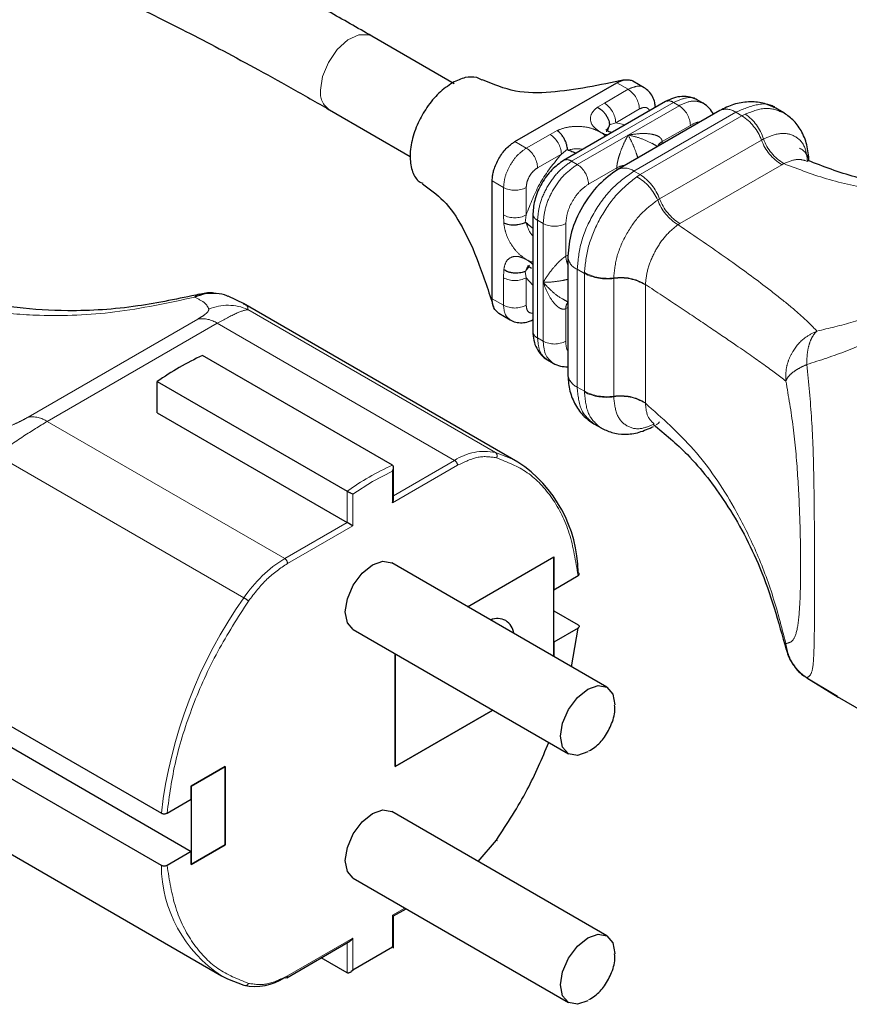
# Model space of a CAD drawing. Header units: millimetres. Extents: x 75 to 4122, y 120 to 5820.
# Tile 31 of 49: x 3912 to 3963, y 2737 to 2798. Entities that reach past the tile are written whole.
import ezdxf

# ---------------------------------------------------------------- set-up
doc = ezdxf.new("R2010")
doc.units = ezdxf.units.MM
doc.header["$LTSCALE"] = 20
doc.linetypes.add('PHANTOM', pattern=[12.7, 6.35, -1.27, 1.27, -1.27, 1.27, -1.27])

msp = doc.modelspace()

# ---------------------------------------------------------------- linework, layer by layer
at = {"color": 7, "linetype": 'Continuous', "lineweight": 25}
for p, q in [((3938.798, 2794.074), (3933.663, 2797.038)), ((3940.551, 2794.286), (3940.21, 2794.459)), ((3942.597, 2790.461), (3948.95, 2794.129)), ((3950.663, 2793.82), (3949.951, 2794.231)), ((3951.986, 2792.954), (3945.632, 2789.286)), ((3954.345, 2792.849), (3953.991, 2793.053)), ((3931.014, 2792.448), (3936.059, 2789.535)), ((3955.375, 2792.391), (3949.021, 2788.723)), ((3959.336, 2792.277), (3958.88, 2792.54)), ((3948.375, 2791.134), (3948.464, 2791.379)), ((3951.491, 2790.149), (3951.162, 2790.338)), ((3960.873, 2789.253), (3960.855, 2789.233)), ((3941.177, 2780.661), (3941.177, 2788.007)), ((3943.713, 2785.966), (3943.713, 2778.62)), ((3945.895, 2783.313), (3945.895, 2775.967)), ((3943.316, 2782.461), (3943.484, 2782.662)), ((3925.691, 2780.336), (3924.693, 2780.813)), ((3942.779, 2770.472), (3925.655, 2780.357)), ((3945.566, 2780.645), (3945.895, 2780.456)), ((3941.586, 2779.749), (3942.298, 2779.338)), ((3934.944, 2770.284), (3923.1, 2777.121)), ((3944.627, 2776.839), (3944.98, 2776.635)), ((3920.271, 2775.488), (3932.115, 2768.651)), ((3920.271, 2773.536), (3920.271, 2775.488)), ((3920.271, 2773.536), (3932.115, 2766.698)), ((3947.516, 2772.862), (3947.971, 2772.599)), ((3951.253, 2772.873), (3951.246, 2772.845)), ((3935.017, 2768.169), (3935.017, 2770.185)), ((3939.642, 2761.449), (3945.02, 2764.554)), ((3939.642, 2761.449), (3945.02, 2764.554)), ((3945.02, 2758.345), (3945.02, 2764.554)), ((3945.02, 2764.554), (3945.02, 2762.512)), ((3948.341, 2756.428), (3934.906, 2764.184)), ((3945.02, 2762.512), (3946.533, 2763.386)), ((3945.02, 2761.199), (3946.534, 2760.324)), ((3932.506, 2760.026), (3945.941, 2752.271)), ((3946.533, 2760.12), (3945.02, 2759.246)), ((3946.129, 2757.705), (3946.533, 2760.12)), ((3945.02, 2759.246), (3945.02, 2758.345)), ((3935.12, 2758.517), (3935.12, 2751.49)), ((3935.12, 2751.49), (3935.12, 2758.517)), ((3960.82, 2757.014), (3962.776, 2755.811)), ((3962.711, 2755.848), (3979.834, 2745.963)), ((3908.681, 2755.413), (3920.525, 2748.575)), ((3935.12, 2751.49), (3941.207, 2755.004)), ((3941.207, 2755.004), (3935.12, 2751.49)), ((3910.372, 2753.123), (3922.392, 2746.184)), ((3920.525, 2745.309), (3908.681, 2752.147)), ((3924.514, 2751.491), (3922.392, 2750.266)), ((3922.392, 2750.266), (3924.514, 2751.491)), ((3924.514, 2746.592), (3924.514, 2751.491)), ((3924.514, 2751.491), (3924.514, 2746.592)), ((3922.392, 2750.266), (3922.392, 2745.367)), ((3922.392, 2749.45), (3922.392, 2750.266)), ((3920.879, 2748.576), (3922.392, 2749.45)), ((3948.341, 2740.913), (3934.906, 2748.669)), ((3907.156, 2748.313), (3924.28, 2738.428)), ((3922.392, 2745.367), (3924.514, 2746.592)), ((3924.514, 2746.592), (3922.392, 2745.367)), ((3940.31, 2745.55), (3941.449, 2746.896)), ((3922.392, 2746.184), (3920.879, 2745.31)), ((3922.392, 2745.367), (3922.392, 2746.184)), ((3932.506, 2744.512), (3945.941, 2736.756)), ((3935.017, 2742.159), (3935.799, 2742.611)), ((3935.017, 2740.143), (3935.017, 2742.159)), ((3928.351, 2738.311), (3932.292, 2740.586)), ((3932.469, 2738.8), (3934.944, 2740.229)), ((3932.115, 2738.616), (3930.497, 2739.55))]:
    msp.add_line(p, q, dxfattribs=at)
at = {"color": 250, "linetype": 'PHANTOM', "lineweight": 18}
for p, q in [((3948.95, 2794.129), (3949.657, 2793.721)), ((3949.657, 2793.721), (3948.176, 2792.865)), ((3952.486, 2792.904), (3946.132, 2789.236)), ((3948.176, 2792.865), (3947.749, 2792.609)), ((3952.839, 2792.7), (3949.663, 2790.866)), ((3952.839, 2792.7), (3952.486, 2792.904)), ((3950.365, 2792.496), (3948.883, 2791.641)), ((3950.021, 2788.624), (3956.375, 2792.292)), ((3956.763, 2792.068), (3950.409, 2788.4)), ((3956.375, 2792.292), (3956.763, 2792.068)), ((3956.972, 2792.179), (3956.763, 2792.068)), ((3948.506, 2791.498), (3948.883, 2791.641)), ((3948.883, 2791.641), (3949.491, 2791.513)), ((3953.547, 2791.475), (3951.784, 2790.458)), ((3944.785, 2790.908), (3943.304, 2790.053)), ((3945.23, 2791.155), (3944.785, 2790.908)), ((3949.663, 2790.866), (3946.486, 2789.032)), ((3942.597, 2790.461), (3943.304, 2790.053)), ((3951.629, 2786.889), (3957.983, 2790.557)), ((3951.784, 2790.458), (3951.784, 2790.318)), ((3957.983, 2790.557), (3958.108, 2790.625)), ((3945.492, 2789.683), (3944.011, 2788.828)), ((3945.492, 2789.683), (3945.877, 2789.98)), ((3946.132, 2789.236), (3946.486, 2789.032)), ((3952.898, 2785.35), (3959.252, 2789.018)), ((3959.376, 2789.089), (3959.252, 2789.018)), ((3948.955, 2788.825), (3947.193, 2787.807)), ((3948.955, 2788.68), (3948.955, 2788.825)), ((3950.409, 2788.4), (3950.021, 2788.624)), ((3950.409, 2788.4), (3950.204, 2788.272)), ((3941.884, 2787.599), (3941.177, 2788.007)), ((3941.884, 2787.599), (3941.884, 2785.884)), ((3943.299, 2787.599), (3943.299, 2785.884)), ((3951.507, 2786.815), (3951.629, 2786.889)), ((3941.884, 2785.884), (3941.893, 2785.375)), ((3943.234, 2785.402), (3943.299, 2785.884)), ((3944.359, 2785.354), (3944.006, 2785.558)), ((3944.006, 2785.558), (3944.006, 2778.212)), ((3944.359, 2781.681), (3944.359, 2785.354)), ((3945.773, 2785.354), (3945.773, 2783.314)), ((3952.898, 2785.35), (3952.774, 2785.278)), ((3945.773, 2783.314), (3945.899, 2783.386)), ((3941.893, 2782.466), (3941.884, 2781.968)), ((3943.299, 2781.968), (3943.234, 2782.366)), ((3946.481, 2782.496), (3946.931, 2782.236)), ((3946.481, 2775.15), (3946.481, 2782.496)), ((3946.931, 2782.29), (3946.931, 2782.236)), ((3946.931, 2782.236), (3946.931, 2774.89)), ((3941.884, 2781.968), (3941.884, 2780.253)), ((3943.713, 2781.505), (3943.299, 2781.968)), ((3943.299, 2781.968), (3943.299, 2780.253)), ((3944.359, 2781.681), (3944.359, 2778.008)), ((3948.761, 2781.923), (3948.762, 2781.956)), ((3948.761, 2774.577), (3948.761, 2781.923)), ((3950.739, 2781.55), (3950.739, 2781.516)), ((3950.739, 2774.17), (3950.739, 2781.516)), ((3941.177, 2780.661), (3941.884, 2780.253)), ((3941.378, 2771.066), (3925.931, 2779.983)), ((3945.895, 2780.118), (3945.773, 2780.048)), ((3945.773, 2780.048), (3945.773, 2778.008)), ((3922.809, 2779.392), (3912.202, 2773.269)), ((3913.408, 2773.007), (3924.014, 2779.13)), ((3924.014, 2779.13), (3938.833, 2770.576)), ((3944.006, 2778.212), (3944.359, 2778.008)), ((3946.481, 2775.15), (3946.931, 2774.89)), ((3946.931, 2774.89), (3946.931, 2774.836)), ((3948.762, 2774.545), (3948.761, 2774.577)), ((3950.739, 2774.17), (3950.739, 2774.136)), ((3928.226, 2764.453), (3913.408, 2773.007)), ((3925.68, 2762.004), (3910.233, 2770.921)), ((3938.833, 2770.576), (3935.017, 2768.373)), ((3934.944, 2769.895), (3933.706, 2769.25)), ((3939.009, 2770.27), (3934.944, 2767.923)), ((3934.944, 2767.923), (3934.944, 2769.895)), ((3933.706, 2769.25), (3932.469, 2768.467)), ((3932.115, 2768.651), (3932.115, 2766.698)), ((3932.469, 2768.467), (3932.469, 2766.494)), ((3932.115, 2766.698), (3928.226, 2764.453)), ((3932.469, 2766.494), (3928.403, 2764.147)), ((3960.814, 2757.015), (3962.721, 2755.865)), ((3934.944, 2742.202), (3935.726, 2742.653)), ((3934.944, 2740.229), (3934.944, 2742.202)), ((3928.403, 2738.426), (3932.469, 2740.773)), ((3932.115, 2740.484), (3932.115, 2738.616)), ((3932.469, 2740.773), (3932.469, 2738.8))]:
    msp.add_line(p, q, dxfattribs=at)
at = {"color": 250, "linetype": 'PHANTOM', "lineweight": 18, "flags": 128}
for points in [[(3930.465, 2793.661), (3930.591, 2794.516), (3930.954, 2795.401), (3931.503, 2796.198), (3932.166, 2796.798), (3932.851, 2797.12), (3933.468, 2797.122), (3933.668, 2797.035)], [(3948.309, 2791.073), (3948.335, 2791.2), (3948.464, 2791.379)], [(3951.629, 2772.989), (3951.526, 2772.873), (3951.409, 2772.787)], [(3942.779, 2770.472), (3942.407, 2770.67), (3941.378, 2771.066)]]:
    msp.add_lwpolyline(points, dxfattribs=at)
at = {"color": 7, "linetype": 'Continuous', "lineweight": 25, "flags": 128}
for points in [[(3932.506, 2760.026), (3932.506, 2760.027), (3932.138, 2760.45), (3932.009, 2761.125), (3932.138, 2761.95), (3932.506, 2762.798), (3933.057, 2763.541), (3933.706, 2764.065), (3934.356, 2764.29), (3934.906, 2764.184)], [(3947.141, 2752.389), (3946.492, 2752.164), (3945.941, 2752.271), (3945.573, 2752.694), (3945.444, 2753.369), (3945.573, 2754.194), (3945.941, 2755.042), (3946.492, 2755.785), (3947.141, 2756.309), (3947.791, 2756.535), (3948.341, 2756.428), (3948.709, 2756.004), (3948.838, 2755.329), (3948.838, 2755.32)], [(3932.506, 2744.512), (3932.506, 2744.512), (3932.138, 2744.936), (3932.009, 2745.611), (3932.138, 2746.436), (3932.506, 2747.284), (3933.057, 2748.026), (3933.706, 2748.55), (3934.356, 2748.776), (3934.906, 2748.669)], [(3941.449, 2746.896), (3941.466, 2746.878), (3941.476, 2746.865), (3941.478, 2746.857), (3941.472, 2746.854), (3941.459, 2746.857), (3941.438, 2746.865), (3941.428, 2746.869)], [(3934.944, 2742.202), (3934.975, 2742.184), (3934.998, 2742.17), (3935.012, 2742.162), (3935.017, 2742.159)], [(3947.141, 2736.875), (3946.492, 2736.649), (3945.941, 2736.756), (3945.573, 2737.18), (3945.444, 2737.855), (3945.573, 2738.68), (3945.941, 2739.528), (3946.492, 2740.27), (3947.141, 2740.795), (3947.791, 2741.02), (3948.341, 2740.913), (3948.709, 2740.49), (3948.838, 2739.815), (3948.838, 2739.805)], [(3924.28, 2738.428), (3924.652, 2738.23), (3925.68, 2737.834)]]:
    msp.add_lwpolyline(points, dxfattribs=at)
at = {"color": 250, "linetype": 'PHANTOM', "lineweight": 18}
for centre, radius, start, end in [((3931.702, 2793.49), 1.249, 172.11261, 236.28312), ((3948.829, 2792.426), 1.537, 2.60548, 57.39452), ((3947.348, 2791.571), 1.537, 2.60548, 57.39452), ((3952.193, 2792.495), 0.503, 54.38242, 114.30712), ((3952.011, 2791.406), 1.537, 2.60548, 57.39452), ((3955.789, 2791.474), 1.006, 54.38242, 114.30712), ((3955.11, 2789.486), 3.066, 20.44005, 57.37528), ((3955.308, 2789.771), 2.927, 16.96481, 55.3577), ((3943.957, 2789.613), 1.537, 2.60548, 57.39452), ((3952.025, 2789.961), 0.552, 115.83626, 158.8975), ((3960.823, 2791.606), 3.028, 200.2752, 238.73905), ((3960.945, 2791.677), 3.026, 200.336, 238.7677), ((3942.476, 2788.758), 1.537, 2.60548, 57.39452), ((3946.483, 2788.364), 1.651, 77.83973, 109.01838), ((3959.917, 2789.105), 1.042, 6.96934, 64.49038), ((3945.842, 2788.855), 0.479, 52.74603, 115.96219), ((3945.658, 2787.738), 1.537, 2.60548, 57.39452), ((3949.611, 2787.609), 1.382, 95.77751, 118.33504), ((3949.435, 2787.806), 1.006, 54.38341, 114.29582), ((3948.575, 2785.505), 3.211, 24.06369, 59.5078), ((3948.756, 2785.818), 3.066, 20.44006, 57.37528), ((3942.591, 2788.963), 1.537, 242.60967, 297.39033), ((3954.346, 2787.866), 3.028, 200.31244, 238.71716), ((3954.469, 2787.938), 3.028, 200.2752, 238.73905), ((3942.591, 2787.248), 1.537, 242.60967, 297.39033), ((3944.213, 2786.016), 0.503, 185.70595, 245.62437), ((3944.924, 2785.679), 1.638, 190.85364, 222.29733), ((3945.066, 2786.718), 1.537, 242.60967, 297.39033), ((3943.726, 2782.398), 0.415, 121.55314, 171.27997), ((3947.155, 2783.354), 1.382, 181.66306, 204.24727), ((3946.851, 2783.38), 0.959, 184.03863, 247.26274), ((3948.373, 2785.007), 3.076, 242.05309, 277.2679), ((3948.334, 2784.936), 3.043, 242.53102, 278.07461), ((3942.591, 2783.332), 1.537, 242.60967, 297.39033), ((3949.2, 2779.048), 2.909, 58.04914, 98.66486), ((3949.201, 2779.08), 2.91, 58.08991, 98.6805), ((3946.324, 2780.088), 0.552, 141.04965, 184.16483), ((3924.683, 2777.231), 3.022, 65.61091, 113.2135), ((3942.591, 2781.617), 1.537, 242.60967, 297.39033), ((3923.07, 2777.688), 1.724, 56.77484, 98.70507), ((3944.213, 2778.67), 0.503, 185.6948, 245.62534), ((3945.066, 2779.372), 1.537, 242.60967, 297.39033), ((3946.896, 2776.066), 1.006, 185.6948, 245.62534), ((3948.334, 2777.59), 3.043, 242.53102, 278.07461), ((3948.297, 2777.518), 3.009, 243.00696, 278.88051), ((3949.2, 2771.702), 2.909, 58.04914, 98.66486), ((3949.199, 2771.67), 2.908, 58.00773, 98.64403), ((3912.463, 2771.565), 1.724, 56.77484, 98.70507), ((3940.688, 2767.794), 3.343, 78.07991, 123.69766), ((3941.229, 2770.862), 0.253, 330.79475, 53.63859), ((3938.626, 2770.252), 0.384, 2.60548, 57.39452), ((3942.197, 2754.452), 17.414, 114.61669, 125.37793), ((3932.525, 2757.438), 8.228, 121.50037, 146.29292), ((3928.019, 2764.129), 0.384, 2.60548, 57.39452), ((3949.223, 2745.26), 28.889, 144.57954, 173.41058), ((3924.821, 2760.515), 1.719, 48.36034, 60.00343), ((3928.838, 2745.381), 8.314, 180.49551, 236.75259), ((3925.766, 2738.024), 0.209, 245.78259, 341.04838), ((3928.284, 2738.411), 0.12, 304.05635, 7.25583)]:
    msp.add_arc(centre, radius, start, end, dxfattribs=at)
at = {"color": 7, "linetype": 'Continuous', "lineweight": 25}
for centre, radius, start, end in [((3930.353, 2761.29), 17.414, 114.61669, 125.37793), ((3938.22, 2763.519), 8.314, 0.49551, 56.75259), ((3941.514, 2759.706), 1.008, 4.73144, 115.27394), ((3926.371, 2741.105), 3.343, 258.07991, 303.69766), ((3928.299, 2738.426), 0.126, 234.38242, 294.30712)]:
    msp.add_arc(centre, radius, start, end, dxfattribs=at)
for centre, major_axis, ratio, start_param, end_param in [((3934.767, 2768.025), (0.177, 0.306), 0.577335, 4.71243, 5.497828), ((3932.292, 2766.596), (0.25, -0.144), 0.00007, 0.785439, 2.356235), ((3932.292, 2740.875), (0.177, 0.306), 0.577335, 3.92695, 4.71243)]:
    msp.add_ellipse(centre, major_axis=major_axis, ratio=ratio, start_param=start_param, end_param=end_param, dxfattribs=at)
for points, knots in [([(3512.495, 3109.061), (3512.507, 3107.802), (3512.533, 3105.03), (3512.724, 3100.51), (3513.057, 3095.373), (3513.571, 3089.799), (3514.338, 3083.463), (3515.437, 3076.504), (3516.962, 3069.064), (3518.869, 3061.801), (3521.343, 3054.119), (3524.432, 3046.114), (3528.161, 3037.908), (3532.109, 3030.279), (3536.18, 3023.204), (3540.294, 3016.663), (3545.265, 3009.329), (3551.181, 3001.313), (3558.174, 2992.637), (3565.375, 2984.362), (3572.818, 2976.372), (3580.454, 2968.662), (3588.236, 2961.228), (3595.376, 2954.743), (3601.648, 2949.266), (3606.817, 2944.884), (3611.412, 2941.086), (3615.402, 2937.856), (3618.95, 2935.033), (3622.51, 2932.244), (3626.345, 2929.287), (3630.556, 2926.096), (3635.04, 2922.758), (3640.267, 2918.938), (3646.443, 2914.518), (3653.624, 2909.504), (3661.497, 2904.147), (3670.019, 2898.498), (3679.133, 2892.617), (3689.068, 2886.375), (3699.63, 2879.917), (3710.535, 2873.422), (3721.208, 2867.225), (3731.511, 2861.41), (3741.443, 2855.976), (3751.004, 2850.922), (3759.587, 2846.552), (3767.23, 2842.804), (3773.969, 2839.614), (3780.472, 2836.651), (3786.612, 2833.968), (3792.253, 2831.608), (3797.283, 2829.593), (3801.107, 2828.126), (3803.885, 2827.094), (3805.763, 2826.41), (3807.629, 2825.743), (3809.758, 2824.999), (3812.788, 2823.969), (3816.982, 2822.605), (3822.228, 2821.014), (3828.45, 2819.29), (3835.21, 2817.632), (3842.376, 2816.131), (3849.424, 2814.895), (3857.718, 2813.689), (3867.396, 2812.566), (3878.343, 2811.305), (3886.556, 2809.941), (3892.043, 2808.715), (3894.993, 2807.977), (3897.853, 2807.183), (3900.803, 2806.283), (3903.852, 2805.263), (3907.177, 2804.047), (3910.816, 2802.599), (3913.945, 2801.24), (3916.466, 2800.082), (3918.253, 2799.235), (3920.131, 2798.316), (3922.104, 2797.319), (3924.179, 2796.238), (3926.359, 2795.067), (3928.654, 2793.8), (3930.208, 2792.909), (3931.009, 2792.451)], [0, 0, 0, 0, 0.0068957, 0.0151857, 0.0244521, 0.034329, 0.0445033, 0.0572488, 0.0696651, 0.0814887, 0.0926953, 0.1068693, 0.1203479, 0.1332477, 0.1456267, 0.1574981, 0.1688449, 0.1870115, 0.2048807, 0.2231175, 0.2416778, 0.2605036, 0.2795276, 0.2986777, 0.3124684, 0.3249728, 0.3360316, 0.3456007, 0.3536928, 0.3615317, 0.3711663, 0.3812245, 0.3917489, 0.4033272, 0.4186931, 0.4357353, 0.4543796, 0.4745148, 0.4959834, 0.5185718, 0.5441593, 0.5695736, 0.5938956, 0.6171146, 0.6392318, 0.6602532, 0.6801887, 0.6951001, 0.7093595, 0.7229779, 0.7358817, 0.747375, 0.7574414, 0.7662318, 0.7701815, 0.7738604, 0.7772817, 0.7811008, 0.7862493, 0.7948053, 0.8050988, 0.8158139, 0.8292426, 0.8417186, 0.8537061, 0.8656983, 0.8837947, 0.901839, 0.9197226, 0.9249644, 0.9300936, 0.9351184, 0.9401098, 0.9459607, 0.9517953, 0.9586356, 0.9666443, 0.9699894, 0.9735399, 0.9773094, 0.9813127, 0.9855656, 0.9900853, 0.9948902, 1, 1, 1, 1]), ([(3933.668, 2797.036), (3932.763, 2797.554), (3930.999, 2798.563), (3928.377, 2800.004), (3925.859, 2801.345), (3923.434, 2802.591), (3921.099, 2803.748), (3918.85, 2804.821), (3915.55, 2806.335), (3911.31, 2808.143), (3905.714, 2810.259), (3900.138, 2812.074), (3894.577, 2813.58), (3889.498, 2814.721), (3884.729, 2815.61), (3878.705, 2816.551), (3871.324, 2817.462), (3862.81, 2818.418), (3854.422, 2819.489), (3845.911, 2820.841), (3836.805, 2822.672), (3828.389, 2824.768), (3820.93, 2826.92), (3814.788, 2828.873), (3809.129, 2830.817), (3804.057, 2832.671), (3799.633, 2834.368), (3794.863, 2836.268), (3789.354, 2838.557), (3782.709, 2841.453), (3771.92, 2846.375), (3757.515, 2853.448), (3739.895, 2862.782), (3722.362, 2872.623), (3704.568, 2883.084), (3688.584, 2892.88), (3674.488, 2901.889), (3662.388, 2909.905), (3652.672, 2916.604), (3645.494, 2921.707), (3641.053, 2924.92), (3637.085, 2927.84), (3633.695, 2930.371), (3630.88, 2932.499), (3628.76, 2934.12), (3627.115, 2935.387), (3625.593, 2936.566), (3623.723, 2938.026), (3621.373, 2939.877), (3618.549, 2942.129), (3615.265, 2944.786), (3611.678, 2947.739), (3606.773, 2951.854), (3600.965, 2956.872), (3594.519, 2962.666), (3588.807, 2967.999), (3583.424, 2973.213), (3577.967, 2978.705), (3572.109, 2984.875), (3565.903, 2991.776), (3559.47, 2999.403), (3553.057, 3007.613), (3546.904, 3016.224), (3541.201, 3025.064), (3536.015, 3034.113), (3531.905, 3042.357), (3528.733, 3049.669), (3526.283, 3056.101), (3524.056, 3062.929), (3522.09, 3070.357), (3520.474, 3078.376), (3519.398, 3085.581), (3518.704, 3091.743), (3518.278, 3096.66), (3517.994, 3101.267), (3517.828, 3105.384), (3517.806, 3107.922), (3517.795, 3109.084)], [0, 0, 0, 0, 0.005771, 0.011248, 0.01645, 0.021395, 0.026097, 0.030572, 0.034836, 0.045576, 0.055066, 0.066194, 0.07585, 0.084373, 0.092354, 0.100021, 0.114579, 0.129033, 0.142514, 0.157062, 0.173098, 0.191022, 0.203393, 0.215294, 0.226463, 0.23663, 0.245534, 0.253178, 0.265717, 0.279533, 0.294762, 0.334183, 0.373141, 0.412334, 0.453683, 0.496681, 0.524967, 0.553898, 0.583215, 0.594783, 0.605672, 0.615194, 0.623344, 0.630121, 0.635527, 0.638686, 0.642039, 0.646564, 0.652255, 0.659101, 0.667088, 0.676156, 0.685249, 0.702905, 0.718691, 0.732653, 0.745099, 0.758649, 0.773385, 0.789176, 0.805875, 0.823126, 0.839951, 0.856268, 0.872149, 0.887721, 0.898027, 0.908354, 0.919213, 0.931371, 0.944929, 0.959531, 0.968504, 0.977363, 0.985818, 0.993509, 1, 1, 1, 1]), ([(3940.21, 2794.459), (3939.979, 2794.481), (3939.512, 2794.525), (3938.974, 2794.263), (3938.702, 2794.131)], [0, 0, 0, 0, 0.496305, 1, 1, 1, 1]), ([(3938.702, 2794.131), (3938.413, 2793.933), (3937.84, 2793.539), (3937.093, 2792.632), (3936.507, 2791.606), (3936.127, 2790.512), (3936.002, 2789.438), (3936.172, 2788.558), (3936.476, 2788.017), (3936.763, 2787.893), (3936.837, 2787.861)], [0, 0, 0, 0, 0.139122, 0.275565, 0.401676, 0.538595, 0.677776, 0.816789, 0.952612, 1, 1, 1, 1]), ([(3949.438, 2794.312), (3947.891, 2793.987), (3945.577, 2793.5), (3942.581, 2793.473), (3941.249, 2794.034), (3940.578, 2794.317)], [0, 0, 0, 0, 0.4998398, 0.7477926, 1, 1, 1, 1]), ([(3948.95, 2794.129), (3949.133, 2794.213), (3949.411, 2794.341), (3949.731, 2794.311), (3949.9, 2794.29), (3949.954, 2794.228), (3949.955, 2794.228)], [0, 0, 0, 0, 0.48578, 0.739718, 0.99661, 1, 1, 1, 1]), ([(3951.359, 2792.592), (3951.351, 2792.694), (3951.333, 2792.934), (3951.193, 2793.281), (3950.972, 2793.605), (3950.766, 2793.748), (3950.663, 2793.82)], [0, 0, 0, 0, 0.1942816, 0.4563213, 0.7287319, 1, 1, 1, 1]), ([(3953.991, 2793.053), (3953.843, 2793.122), (3953.547, 2793.26), (3953.029, 2793.295), (3952.495, 2793.205), (3952.154, 2793.037), (3951.986, 2792.954)], [0, 0, 0, 0, 0.255478, 0.509195, 0.758587, 1, 1, 1, 1]), ([(3947.749, 2792.609), (3947.83, 2792.56), (3947.96, 2792.482), (3948.131, 2792.313), (3948.265, 2792.144), (3948.374, 2791.957), (3948.468, 2791.736), (3948.491, 2791.588), (3948.506, 2791.498)], [0, 0, 0, 0, 0.21741, 0.350707, 0.50013, 0.6559, 0.791249, 1, 1, 1, 1]), ([(3954.987, 2792.167), (3954.907, 2792.3), (3954.736, 2792.584), (3954.48, 2792.757), (3954.345, 2792.849)], [0, 0, 0, 0, 0.469417, 1, 1, 1, 1]), ([(3958.88, 2792.54), (3958.619, 2792.663), (3958.097, 2792.907), (3957.185, 2792.973), (3956.252, 2792.823), (3955.664, 2792.533), (3955.375, 2792.391)], [0, 0, 0, 0, 0.255917, 0.510074, 0.759588, 1, 1, 1, 1]), ([(3960.951, 2789.231), (3960.924, 2789.583), (3960.87, 2790.27), (3960.493, 2791.147), (3959.982, 2791.835), (3959.531, 2792.142), (3959.317, 2792.288)], [0, 0, 0, 0, 0.275746, 0.536523, 0.780176, 1, 1, 1, 1]), ([(3948.464, 2791.379), (3948.474, 2791.399), (3948.49, 2791.429), (3948.502, 2791.466), (3948.506, 2791.486), (3948.506, 2791.494), (3948.506, 2791.498)], [0, 0, 0, 0, 0.526334, 0.790195, 0.899717, 1, 1, 1, 1]), ([(3945.877, 2789.98), (3945.865, 2790.071), (3945.844, 2790.222), (3945.765, 2790.451), (3945.673, 2790.648), (3945.559, 2790.829), (3945.413, 2791.012), (3945.3, 2791.1), (3945.23, 2791.155)], [0, 0, 0, 0, 0.208753, 0.344101, 0.49987, 0.649289, 0.782584, 1, 1, 1, 1]), ([(3948.635, 2791.019), (3948.606, 2791.028), (3948.511, 2791.056), (3948.394, 2791.118), (3948.301, 2791.179), (3948.271, 2791.215), (3948.276, 2791.208), (3948.277, 2791.206)], [0, 0, 0, 0, 0.118078, 0.3902426, 0.6606131, 0.9336813, 1, 1, 1, 1]), ([(3941.177, 2788.007), (3941.182, 2788.117), (3941.187, 2788.23), (3941.21, 2788.378), (3941.231, 2788.494), (3941.319, 2788.845), (3941.515, 2789.3), (3941.803, 2789.736), (3942.049, 2790.031), (3942.286, 2790.249), (3942.471, 2790.385), (3942.564, 2790.441), (3942.597, 2790.461)], [0, 0, 0, 0, 0.1250395, 0.1287008, 0.1600753, 0.2505292, 0.4993289, 0.6243162, 0.7491714, 0.8740939, 0.9562184, 1, 1, 1, 1]), ([(3945.877, 2789.98), (3945.878, 2789.977), (3945.879, 2789.969), (3945.886, 2789.955), (3945.907, 2789.938), (3945.93, 2789.93), (3945.945, 2789.925)], [0, 0, 0, 0, 0.101836, 0.212925, 0.480538, 1, 1, 1, 1]), ([(3945.945, 2789.925), (3946.036, 2789.894), (3946.179, 2789.846), (3946.354, 2789.768), (3946.418, 2789.74)], [0, 0, 0, 0, 0.628198, 1, 1, 1, 1]), ([(3945.632, 2789.286), (3945.381, 2789.108), (3944.879, 2788.751), (3944.244, 2787.875), (3943.8, 2786.887), (3943.742, 2786.273), (3943.713, 2785.966)], [0, 0, 0, 0, 0.24991, 0.499873, 0.749781, 1, 1, 1, 1]), ([(3978.467, 2788.477), (3977.177, 2788.202), (3974.407, 2787.613), (3970.585, 2787.368), (3966.985, 2787.586), (3963.824, 2788.148), (3961.846, 2788.907), (3960.876, 2789.279)], [0, 0, 0, 0, 0.208976, 0.448599, 0.626898, 0.81703, 1, 1, 1, 1]), ([(3949.021, 2788.723), (3948.612, 2788.433), (3947.793, 2787.852), (3946.76, 2786.422), (3946.036, 2784.813), (3945.942, 2783.813), (3945.895, 2783.313)], [0, 0, 0, 0, 0.250031, 0.499948, 0.749848, 1, 1, 1, 1]), ([(3936.827, 2787.822), (3937.281, 2787.497), (3938.257, 2786.8), (3939.399, 2785.079), (3940.39, 2782.846), (3940.956, 2781.094), (3941.26, 2780.153)], [0, 0, 0, 0, 0.197861, 0.425301, 0.691456, 1, 1, 1, 1]), ([(3943.234, 2785.402), (3943.149, 2785.367), (3943.008, 2785.309), (3942.77, 2785.263), (3942.553, 2785.244), (3942.34, 2785.253), (3942.108, 2785.288), (3941.975, 2785.342), (3941.893, 2785.375)], [0, 0, 0, 0, 0.208778, 0.344158, 0.499971, 0.649346, 0.78261, 1, 1, 1, 1]), ([(3943.316, 2785.37), (3943.303, 2785.381), (3943.285, 2785.397), (3943.259, 2785.406), (3943.244, 2785.406), (3943.237, 2785.403), (3943.234, 2785.402)], [0, 0, 0, 0, 0.526334, 0.790195, 0.899717, 1, 1, 1, 1]), ([(3943.713, 2785.053), (3943.655, 2785.095), (3943.501, 2785.207), (3943.387, 2785.307), (3943.316, 2785.37)], [0, 0, 0, 0, 0.372131, 1, 1, 1, 1]), ([(3943.234, 2782.366), (3943.149, 2782.334), (3943.008, 2782.28), (3942.77, 2782.251), (3942.553, 2782.252), (3942.34, 2782.283), (3942.108, 2782.346), (3941.975, 2782.42), (3941.893, 2782.466)], [0, 0, 0, 0, 0.208753, 0.344101, 0.49987, 0.649289, 0.782584, 1, 1, 1, 1]), ([(3943.234, 2782.366), (3943.237, 2782.368), (3943.244, 2782.372), (3943.26, 2782.385), (3943.285, 2782.415), (3943.304, 2782.443), (3943.316, 2782.461)], [0, 0, 0, 0, 0.101836, 0.212925, 0.480538, 1, 1, 1, 1]), ([(3943.377, 2782.708), (3943.379, 2782.708), (3943.382, 2782.708), (3943.483, 2782.672), (3943.58, 2782.601), (3943.625, 2782.568)], [0, 0, 0, 0, 0.309642, 0.679087, 1, 1, 1, 1]), ([(3922.913, 2780.942), (3921.622, 2780.667), (3918.852, 2780.078), (3915.03, 2779.833), (3911.431, 2780.051), (3908.27, 2780.613), (3906.292, 2781.372), (3905.322, 2781.744)], [0, 0, 0, 0, 0.208976, 0.448599, 0.626898, 0.81703, 1, 1, 1, 1]), ([(3924.689, 2780.806), (3924.667, 2780.818), (3924.442, 2780.935), (3923.951, 2781.003), (3923.262, 2780.994), (3922.824, 2780.837), (3922.608, 2780.759)], [0, 0, 0, 0, 0.036077, 0.360494, 0.684911, 1, 1, 1, 1]), ([(3923.896, 2780.983), (3923.833, 2780.997), (3923.502, 2781.07), (3923.164, 2780.992), (3922.891, 2780.929)], [0, 0, 0, 0, 0.18904, 1, 1, 1, 1]), ([(3941.591, 2779.748), (3941.475, 2779.847), (3941.3, 2779.996), (3941.206, 2780.321), (3941.18, 2780.517), (3941.178, 2780.624), (3941.177, 2780.661)], [0, 0, 0, 0, 0.496099, 0.747053, 0.911815, 1, 1, 1, 1]), ([(3942.298, 2779.338), (3942.411, 2779.285), (3942.639, 2779.178), (3943.032, 2779.147), (3943.398, 2779.199), (3943.611, 2779.301), (3943.699, 2779.343)], [0, 0, 0, 0, 0.273301, 0.548793, 0.815379, 1, 1, 1, 1]), ([(3943.713, 2778.62), (3943.725, 2778.433), (3943.749, 2778.056), (3943.939, 2777.549), (3944.226, 2777.119), (3944.493, 2776.933), (3944.627, 2776.839)], [0, 0, 0, 0, 0.242445, 0.490745, 0.745668, 1, 1, 1, 1]), ([(3944.98, 2776.635), (3945.127, 2776.564), (3945.406, 2776.429), (3945.738, 2776.422), (3945.895, 2776.419)], [0, 0, 0, 0, 0.527979, 1, 1, 1, 1]), ([(3945.895, 2775.967), (3945.916, 2775.645), (3945.959, 2774.993), (3946.297, 2774.109), (3946.807, 2773.356), (3947.28, 2773.027), (3947.516, 2772.862)], [0, 0, 0, 0, 0.241402, 0.490007, 0.745211, 1, 1, 1, 1]), ([(3947.954, 2772.609), (3948.179, 2772.501), (3948.649, 2772.275), (3949.469, 2772.18), (3950.364, 2772.286), (3950.954, 2772.56), (3951.253, 2772.699)], [0, 0, 0, 0, 0.2247834, 0.4686377, 0.730222, 1, 1, 1, 1]), ([(3951.222, 2772.831), (3951.951, 2772.226), (3953.629, 2770.835), (3955.917, 2767.848), (3958.104, 2763.814), (3959.038, 2760.516), (3959.532, 2758.775)], [0, 0, 0, 0, 0.183719, 0.422453, 0.695099, 1, 1, 1, 1]), ([(3934.944, 2769.895), (3934.965, 2769.936), (3935.001, 2770.004), (3935.018, 2770.099), (3935.016, 2770.167), (3935.002, 2770.218), (3934.978, 2770.259), (3934.955, 2770.276), (3934.944, 2770.284)], [0, 0, 0, 0, 0.294207, 0.499199, 0.641448, 0.770583, 0.889049, 1, 1, 1, 1]), ([(3932.469, 2768.467), (3932.442, 2768.479), (3932.397, 2768.5), (3932.319, 2768.541), (3932.256, 2768.573), (3932.203, 2768.602), (3932.155, 2768.628), (3932.128, 2768.644), (3932.115, 2768.651)], [0, 0, 0, 0, 0.2941716, 0.4991984, 0.6414365, 0.7705671, 0.8890369, 1, 1, 1, 1]), ([(3946.533, 2763.386), (3946.551, 2763.399), (3946.587, 2763.424), (3946.61, 2763.473), (3946.605, 2763.522), (3946.576, 2763.563), (3946.546, 2763.583), (3946.534, 2763.591)], [0, 0, 0, 0, 0.216309, 0.432639, 0.648356, 0.862846, 1, 1, 1, 1]), ([(3946.534, 2760.324), (3946.552, 2760.312), (3946.588, 2760.287), (3946.61, 2760.239), (3946.605, 2760.19), (3946.577, 2760.148), (3946.546, 2760.128), (3946.533, 2760.12)], [0, 0, 0, 0, 0.213111, 0.426202, 0.63985, 0.854691, 1, 1, 1, 1]), ([(3959.534, 2758.843), (3959.547, 2758.765), (3959.604, 2758.407), (3959.944, 2757.819), (3960.386, 2757.262), (3960.751, 2757.076), (3960.844, 2757.029)], [0, 0, 0, 0, 0.1021375, 0.4700702, 0.8651506, 1, 1, 1, 1]), ([(3947.206, 2752.454), (3947.336, 2752.53), (3947.716, 2752.751), (3948.233, 2753.325), (3948.665, 2754.152), (3948.868, 2754.857), (3948.823, 2755.246), (3948.816, 2755.304)], [0, 0, 0, 0, 0.130651, 0.383563, 0.659179, 0.948539, 1, 1, 1, 1]), ([(3941.449, 2746.896), (3942.123, 2747.929), (3943.393, 2749.876), (3944.288, 2751.989), (3944.709, 2752.982)], [0, 0, 0, 0, 0.530316, 1, 1, 1, 1]), ([(3920.525, 2748.575), (3920.546, 2748.565), (3920.59, 2748.545), (3920.673, 2748.532), (3920.758, 2748.534), (3920.829, 2748.551), (3920.865, 2748.569), (3920.879, 2748.576)], [0, 0, 0, 0, 0.213111, 0.426202, 0.63985, 0.854691, 1, 1, 1, 1]), ([(3920.879, 2745.31), (3920.857, 2745.299), (3920.813, 2745.279), (3920.729, 2745.265), (3920.643, 2745.268), (3920.573, 2745.285), (3920.538, 2745.302), (3920.525, 2745.309)], [0, 0, 0, 0, 0.216309, 0.432639, 0.648356, 0.862846, 1, 1, 1, 1]), ([(3934.944, 2740.229), (3934.965, 2740.22), (3935.001, 2740.204), (3935.018, 2740.198), (3935.016, 2740.203), (3935.002, 2740.214), (3934.978, 2740.229), (3934.955, 2740.242), (3934.944, 2740.249)], [0, 0, 0, 0, 0.294176, 0.499205, 0.641441, 0.77057, 0.889038, 1, 1, 1, 1]), ([(3947.206, 2736.94), (3947.336, 2737.016), (3947.716, 2737.237), (3948.233, 2737.811), (3948.665, 2738.637), (3948.868, 2739.343), (3948.823, 2739.731), (3948.816, 2739.79)], [0, 0, 0, 0, 0.1306513, 0.3835626, 0.6591786, 0.9485389, 1, 1, 1, 1]), ([(3932.469, 2738.8), (3932.442, 2738.763), (3932.397, 2738.7), (3932.319, 2738.64), (3932.256, 2738.61), (3932.203, 2738.598), (3932.155, 2738.598), (3932.128, 2738.61), (3932.115, 2738.616)], [0, 0, 0, 0, 0.294212, 0.499206, 0.641453, 0.770585, 0.88905, 1, 1, 1, 1])]:
    msp.add_open_spline(points, degree=3, knots=knots, dxfattribs=at)
at = {"color": 250, "linetype": 'PHANTOM', "lineweight": 18}
for points, knots in [([(3950.662, 2793.818), (3950.66, 2793.82), (3950.557, 2793.939), (3950.2, 2793.951), (3949.838, 2793.797), (3949.657, 2793.721)], [0, 0, 0, 0, 0.006814, 0.504037, 1, 1, 1, 1]), ([(3952.486, 2792.904), (3952.757, 2793.019), (3953.301, 2793.249), (3953.835, 2793.23), (3953.989, 2793.053), (3953.99, 2793.052)], [0, 0, 0, 0, 0.4982473, 0.9965657, 1, 1, 1, 1]), ([(3947.749, 2792.609), (3947.62, 2792.494), (3947.355, 2792.256), (3947.269, 2791.822), (3947.436, 2791.396), (3947.746, 2791.176), (3947.895, 2791.07)], [0, 0, 0, 0, 0.241471, 0.5, 0.758529, 1, 1, 1, 1]), ([(3950.365, 2792.496), (3950.457, 2792.537), (3950.642, 2792.618), (3950.878, 2792.576), (3950.965, 2792.449), (3951.007, 2792.389)], [0, 0, 0, 0, 0.345304, 0.689429, 1, 1, 1, 1]), ([(3954.341, 2792.851), (3954.122, 2792.93), (3953.683, 2793.087), (3953.121, 2792.829), (3952.839, 2792.7)], [0, 0, 0, 0, 0.499621, 1, 1, 1, 1]), ([(3956.375, 2792.292), (3956.827, 2792.484), (3957.732, 2792.867), (3958.621, 2792.835), (3958.878, 2792.54), (3958.879, 2792.539)], [0, 0, 0, 0, 0.498793, 0.997616, 1, 1, 1, 1]), ([(3959.319, 2792.269), (3958.987, 2792.406), (3958.308, 2792.685), (3957.424, 2792.351), (3956.972, 2792.179)], [0, 0, 0, 0, 0.488435, 1, 1, 1, 1]), ([(3947.895, 2791.07), (3947.711, 2791.156), (3947.331, 2791.335), (3946.592, 2791.432), (3945.84, 2791.382), (3945.428, 2791.229), (3945.23, 2791.155)], [0, 0, 0, 0, 0.241471, 0.5, 0.758529, 1, 1, 1, 1]), ([(3954.11, 2791.661), (3954.103, 2791.662), (3953.943, 2791.695), (3953.741, 2791.583), (3953.547, 2791.475)], [0, 0, 0, 0, 0.040824, 1, 1, 1, 1]), ([(3948.241, 2790.792), (3948.232, 2790.805), (3948.159, 2790.912), (3948.018, 2790.996), (3947.895, 2791.07)], [0, 0, 0, 0, 0.123608, 1, 1, 1, 1]), ([(3947.895, 2791.07), (3948.023, 2790.999), (3948.169, 2790.918), (3948.354, 2790.876), (3948.377, 2790.87)], [0, 0, 0, 0, 0.876392, 1, 1, 1, 1]), ([(3948.955, 2788.825), (3948.956, 2788.852), (3948.957, 2788.906), (3948.971, 2789.036), (3949.006, 2789.231), (3949.074, 2789.492), (3949.204, 2789.897), (3949.405, 2790.389), (3949.575, 2790.705), (3949.663, 2790.866)], [0, 0, 0, 0, 0.035655, 0.072747, 0.155132, 0.258055, 0.385434, 0.685874, 1, 1, 1, 1]), ([(3949.663, 2790.866), (3949.924, 2790.906), (3950.435, 2790.984), (3951.038, 2790.956), (3951.429, 2790.852), (3951.632, 2790.747), (3951.737, 2790.633), (3951.778, 2790.534), (3951.782, 2790.483), (3951.784, 2790.458)], [0, 0, 0, 0, 0.314126, 0.614566, 0.741934, 0.844867, 0.927249, 0.964342, 1, 1, 1, 1]), ([(3949.663, 2790.866), (3949.75, 2790.705), (3949.921, 2790.39), (3950.119, 2789.893), (3950.231, 2789.565), (3950.26, 2789.449), (3950.262, 2789.44)], [0, 0, 0, 0, 0.41696, 0.815755, 0.984818, 1, 1, 1, 1]), ([(3951.162, 2790.338), (3950.925, 2790.455), (3950.439, 2790.694), (3949.925, 2790.808), (3949.663, 2790.866)], [0, 0, 0, 0, 0.488817, 1, 1, 1, 1]), ([(3958.108, 2790.625), (3958.469, 2790.775), (3959.198, 2791.076), (3960.117, 2790.856), (3960.736, 2790.233), (3960.819, 2789.536), (3960.855, 2789.234)], [0, 0, 0, 0, 0.261379, 0.52656, 0.794623, 1, 1, 1, 1]), ([(3943.304, 2790.053), (3943.119, 2789.922), (3942.749, 2789.659), (3942.279, 2789.012), (3941.949, 2788.28), (3941.906, 2787.826), (3941.884, 2787.599)], [0, 0, 0, 0, 0.24803, 0.499217, 0.749467, 1, 1, 1, 1]), ([(3944.006, 2785.558), (3944.038, 2785.898), (3944.102, 2786.578), (3944.595, 2787.673), (3945.297, 2788.644), (3945.854, 2789.039), (3946.132, 2789.236)], [0, 0, 0, 0, 0.250233, 0.50019, 0.750257, 1, 1, 1, 1]), ([(3946.486, 2789.032), (3946.208, 2788.835), (3945.652, 2788.441), (3944.949, 2787.47), (3944.456, 2786.375), (3944.391, 2785.694), (3944.359, 2785.354)], [0, 0, 0, 0, 0.249451, 0.499687, 0.749515, 1, 1, 1, 1]), ([(3960.86, 2789.223), (3960.666, 2789.289), (3960.236, 2789.436), (3959.681, 2789.212), (3959.376, 2789.089)], [0, 0, 0, 0, 0.4513013, 1, 1, 1, 1]), ([(3959.376, 2789.089), (3960.315, 2788.73), (3962.208, 2788.007), (3965.266, 2787.382), (3968.918, 2787.062), (3973.249, 2787.24), (3976.499, 2787.937), (3978.162, 2788.294)], [0, 0, 0, 0, 0.163878, 0.330292, 0.500305, 0.74417, 1, 1, 1, 1]), ([(3943.299, 2787.599), (3943.309, 2787.713), (3943.331, 2787.94), (3943.496, 2788.306), (3943.731, 2788.63), (3943.918, 2788.762), (3944.011, 2788.828)], [0, 0, 0, 0, 0.2503533, 0.4999291, 0.7497164, 1, 1, 1, 1]), ([(3946.481, 2782.496), (3946.534, 2783.063), (3946.641, 2784.196), (3947.46, 2786.019), (3948.63, 2787.638), (3949.558, 2788.295), (3950.021, 2788.624)], [0, 0, 0, 0, 0.250163, 0.5001, 0.750092, 1, 1, 1, 1]), ([(3950.204, 2788.272), (3949.775, 2787.929), (3948.916, 2787.242), (3947.849, 2785.662), (3947.097, 2783.915), (3946.986, 2782.832), (3946.931, 2782.29)], [0, 0, 0, 0, 0.249589, 0.49967, 0.749858, 1, 1, 1, 1]), ([(3947.193, 2787.807), (3947.007, 2787.676), (3946.635, 2787.412), (3946.167, 2786.764), (3945.838, 2786.035), (3945.795, 2785.581), (3945.773, 2785.354)], [0, 0, 0, 0, 0.250217, 0.499966, 0.749574, 1, 1, 1, 1]), ([(3948.762, 2781.956), (3948.806, 2782.407), (3948.895, 2783.307), (3949.54, 2784.75), (3950.443, 2786.022), (3951.154, 2786.551), (3951.507, 2786.815)], [0, 0, 0, 0, 0.25302, 0.504996, 0.754074, 1, 1, 1, 1]), ([(3941.893, 2785.375), (3941.928, 2785.166), (3942.001, 2784.733), (3942.334, 2784.056), (3942.788, 2783.465), (3943.132, 2783.225), (3943.299, 2783.109)], [0, 0, 0, 0, 0.2414707, 0.5, 0.7585293, 1, 1, 1, 1]), ([(3952.774, 2785.278), (3952.515, 2785.07), (3951.998, 2784.654), (3951.331, 2783.662), (3950.851, 2782.558), (3950.776, 2781.886), (3950.739, 2781.55)], [0, 0, 0, 0, 0.251277, 0.501361, 0.750596, 1, 1, 1, 1]), ([(3961.444, 2778.643), (3961.2, 2778.894), (3960.72, 2779.388), (3959.675, 2780.288), (3958.157, 2781.489), (3955.99, 2783.082), (3953.836, 2784.553), (3952.774, 2785.278)], [0, 0, 0, 0, 0.171918, 0.338203, 0.499515, 0.753222, 1, 1, 1, 1]), ([(3943.299, 2783.109), (3943.132, 2783.186), (3942.788, 2783.343), (3942.334, 2783.275), (3942.001, 2782.984), (3941.928, 2782.635), (3941.893, 2782.466)], [0, 0, 0, 0, 0.241471, 0.5, 0.758529, 1, 1, 1, 1]), ([(3943.299, 2783.109), (3943.424, 2783.04), (3943.568, 2782.96), (3943.697, 2782.95), (3943.713, 2782.949)], [0, 0, 0, 0, 0.876209, 1, 1, 1, 1]), ([(3943.713, 2782.792), (3943.697, 2782.809), (3943.568, 2782.948), (3943.424, 2783.034), (3943.299, 2783.109)], [0, 0, 0, 0, 0.123791, 1, 1, 1, 1]), ([(3944.359, 2781.681), (3944.455, 2781.837), (3944.644, 2782.142), (3944.969, 2782.562), (3945.255, 2782.878), (3945.447, 2783.067), (3945.598, 2783.195), (3945.704, 2783.272), (3945.751, 2783.3), (3945.773, 2783.314)], [0, 0, 0, 0, 0.314126, 0.614566, 0.741934, 0.844867, 0.927249, 0.964342, 1, 1, 1, 1]), ([(3903.822, 2781.554), (3904.761, 2781.196), (3906.653, 2780.472), (3909.712, 2779.848), (3913.364, 2779.528), (3917.694, 2779.705), (3920.944, 2780.402), (3922.608, 2780.759)], [0, 0, 0, 0, 0.1638777, 0.3302916, 0.5003055, 0.7441696, 1, 1, 1, 1]), ([(3945.895, 2781.875), (3945.885, 2781.872), (3945.77, 2781.839), (3945.43, 2781.772), (3944.901, 2781.695), (3944.542, 2781.685), (3944.359, 2781.681)], [0, 0, 0, 0, 0.015281, 0.18434, 0.583088, 1, 1, 1, 1]), ([(3944.359, 2781.681), (3944.544, 2781.487), (3944.904, 2781.108), (3945.331, 2780.762), (3945.566, 2780.645), (3945.566, 2780.645)], [0, 0, 0, 0, 0.5110933, 0.9999196, 1, 1, 1, 1]), ([(3945.773, 2780.048), (3945.751, 2780.037), (3945.704, 2780.014), (3945.598, 2780.001), (3945.447, 2780.035), (3945.255, 2780.158), (3944.969, 2780.445), (3944.644, 2780.953), (3944.455, 2781.434), (3944.359, 2781.681)], [0, 0, 0, 0, 0.035655, 0.072747, 0.155132, 0.258055, 0.385434, 0.685874, 1, 1, 1, 1]), ([(3950.739, 2781.55), (3951.44, 2781.085), (3952.855, 2780.147), (3954.701, 2778.913), (3956.547, 2777.661), (3958.277, 2776.461), (3959.088, 2775.842), (3959.506, 2775.522)], [0, 0, 0, 0, 0.163166, 0.329618, 0.500323, 0.742448, 1, 1, 1, 1]), ([(3922.917, 2780.931), (3922.908, 2780.933), (3922.785, 2780.964), (3922.693, 2780.858), (3922.608, 2780.759)], [0, 0, 0, 0, 0.072689, 1, 1, 1, 1]), ([(3922.608, 2780.759), (3922.849, 2780.638), (3923.314, 2780.404), (3923.434, 2780.137), (3923.492, 2780.008)], [0, 0, 0, 0, 0.51704, 1, 1, 1, 1]), ([(3925.645, 2780.341), (3925.693, 2780.32), (3925.935, 2780.218), (3925.933, 2780.088), (3925.931, 2779.983)], [0, 0, 0, 0, 0.196024, 1, 1, 1, 1]), ([(3923.492, 2780.008), (3923.475, 2779.939), (3923.448, 2779.834), (3923.157, 2779.603), (3922.923, 2779.462), (3922.809, 2779.392)], [0, 0, 0, 0, 0.499129, 0.755047, 1, 1, 1, 1]), ([(3925.931, 2779.983), (3925.728, 2779.939), (3925.335, 2779.851), (3924.446, 2779.366), (3924.014, 2779.13)], [0, 0, 0, 0, 0.51517, 1, 1, 1, 1]), ([(3941.884, 2780.253), (3941.904, 2780.047), (3941.942, 2779.638), (3942.181, 2779.439), (3942.299, 2779.34)], [0, 0, 0, 0, 0.501035, 1, 1, 1, 1]), ([(3943.713, 2779.756), (3943.641, 2779.761), (3943.487, 2779.772), (3943.332, 2779.951), (3943.31, 2780.152), (3943.299, 2780.253)], [0, 0, 0, 0, 0.307322, 0.653324, 1, 1, 1, 1]), ([(3965.894, 2779.951), (3965.162, 2779.69), (3963.646, 2779.151), (3962.194, 2778.816), (3961.444, 2778.643)], [0, 0, 0, 0, 0.48296, 1, 1, 1, 1]), ([(3961.444, 2778.643), (3961.205, 2778.526), (3960.615, 2778.238), (3960.005, 2777.555), (3959.66, 2776.832), (3959.492, 2776.195), (3959.501, 2775.767), (3959.506, 2775.522)], [0, 0, 0, 0, 0.202395, 0.499267, 0.670622, 0.811292, 1, 1, 1, 1]), ([(3961.444, 2778.643), (3961.348, 2778.54), (3961.153, 2778.33), (3960.95, 2777.832), (3960.823, 2777.235), (3960.817, 2776.779), (3960.814, 2776.555)], [0, 0, 0, 0, 0.246354, 0.5, 0.753646, 1, 1, 1, 1]), ([(3965.787, 2778.456), (3964.956, 2778.089), (3963.267, 2777.344), (3961.641, 2776.821), (3960.814, 2776.555)], [0, 0, 0, 0, 0.49189, 1, 1, 1, 1]), ([(3944.628, 2776.841), (3944.45, 2776.99), (3944.093, 2777.288), (3944.035, 2777.903), (3944.006, 2778.212)], [0, 0, 0, 0, 0.498316, 1, 1, 1, 1]), ([(3944.359, 2778.008), (3944.388, 2777.7), (3944.446, 2777.084), (3944.804, 2776.785), (3944.982, 2776.635)], [0, 0, 0, 0, 0.500649, 1, 1, 1, 1]), ([(3945.773, 2778.008), (3945.778, 2777.786), (3945.782, 2777.555), (3945.89, 2777.434), (3945.895, 2777.429)], [0, 0, 0, 0, 0.9601959, 1, 1, 1, 1]), ([(3960.814, 2776.555), (3960.645, 2776.477), (3960.302, 2776.319), (3959.902, 2776.048), (3959.617, 2775.777), (3959.541, 2775.603), (3959.506, 2775.522)], [0, 0, 0, 0, 0.247025, 0.500007, 0.767566, 1, 1, 1, 1]), ([(3960.814, 2776.555), (3960.927, 2775.419), (3961.154, 2773.144), (3961.262, 2769.544), (3961.292, 2766.032), (3961.291, 2762.836), (3961.292, 2760.206), (3961.262, 2758.331), (3961.154, 2757.216), (3960.928, 2757.082), (3960.814, 2757.015)], [0, 0, 0, 0, 0.124896, 0.250036, 0.37507, 0.499643, 0.624601, 0.749798, 0.874859, 1, 1, 1, 1]), ([(3959.506, 2775.522), (3959.671, 2774.572), (3960.002, 2772.67), (3960.263, 2769.626), (3960.4, 2766.636), (3960.438, 2763.912), (3960.401, 2761.689), (3960.264, 2760.14), (3960.002, 2759.26), (3959.672, 2759.187), (3959.506, 2759.151)], [0, 0, 0, 0, 0.124903, 0.250058, 0.375081, 0.49962, 0.624575, 0.749778, 0.874836, 1, 1, 1, 1]), ([(3947.517, 2772.864), (3947.22, 2773.112), (3946.626, 2773.611), (3946.529, 2774.636), (3946.481, 2775.15)], [0, 0, 0, 0, 0.498663, 1, 1, 1, 1]), ([(3946.931, 2774.836), (3946.982, 2774.349), (3947.084, 2773.374), (3947.63, 2772.884), (3947.903, 2772.64)], [0, 0, 0, 0, 0.4996373, 1, 1, 1, 1]), ([(3951.272, 2772.839), (3951, 2772.723), (3950.373, 2772.455), (3949.541, 2772.663), (3948.895, 2773.343), (3948.806, 2774.144), (3948.762, 2774.545)], [0, 0, 0, 0, 0.200784, 0.464806, 0.731697, 1, 1, 1, 1]), ([(3959.506, 2759.151), (3959.237, 2760.194), (3958.709, 2762.237), (3957.614, 2765.066), (3956.065, 2768.152), (3953.896, 2771.35), (3951.779, 2773.218), (3950.739, 2774.136)], [0, 0, 0, 0, 0.173459, 0.339806, 0.499577, 0.754041, 1, 1, 1, 1]), ([(3950.739, 2774.136), (3950.771, 2773.821), (3950.829, 2773.257), (3951.133, 2772.993), (3951.267, 2772.877)], [0, 0, 0, 0, 0.558378, 1, 1, 1, 1]), ([(3913.408, 2773.007), (3912.918, 2772.711), (3911.908, 2772.1), (3910.802, 2771.322), (3910.233, 2770.921)], [0, 0, 0, 0, 0.48483, 1, 1, 1, 1]), ([(3912.202, 2773.269), (3912.071, 2773.197), (3911.802, 2773.048), (3911.16, 2772.74), (3910.666, 2772.545), (3910.34, 2772.416)], [0, 0, 0, 0, 0.244584, 0.500108, 1, 1, 1, 1]), ([(3946.533, 2763.386), (3946.387, 2764.294), (3946.093, 2766.13), (3944.984, 2768.29), (3943.46, 2769.937), (3942.115, 2770.474), (3941.449, 2770.739)], [0, 0, 0, 0, 0.247371, 0.5, 0.752629, 1, 1, 1, 1]), ([(3925.963, 2761.8), (3925.298, 2760.765), (3923.952, 2758.675), (3922.428, 2755.269), (3921.319, 2751.829), (3921.025, 2749.653), (3920.879, 2748.576)], [0, 0, 0, 0, 0.247371, 0.5, 0.752629, 1, 1, 1, 1]), ([(3959.533, 2758.775), (3959.532, 2758.777), (3959.47, 2758.889), (3959.488, 2759.021), (3959.506, 2759.151)], [0, 0, 0, 0, 0.017224, 1, 1, 1, 1]), ([(3959.506, 2759.151), (3959.541, 2758.952), (3959.617, 2758.525), (3959.902, 2757.933), (3960.302, 2757.401), (3960.645, 2757.143), (3960.814, 2757.015)], [0, 0, 0, 0, 0.232441, 0.499993, 0.752975, 1, 1, 1, 1]), ([(3920.879, 2745.31), (3921.025, 2744.402), (3921.319, 2742.566), (3922.428, 2740.406), (3923.952, 2738.758), (3925.298, 2738.222), (3925.963, 2737.957)], [0, 0, 0, 0, 0.247371, 0.5, 0.752629, 1, 1, 1, 1])]:
    msp.add_open_spline(points, degree=3, knots=knots, dxfattribs=at)
for points in [[(3943.299, 2785.884), (3943.56, 2786.577), (3944.084, 2787.963), (3945.023, 2789.11), (3945.492, 2789.683)], [(3941.449, 2770.739), (3941.075, 2770.794), (3940.328, 2770.905), (3939.449, 2770.481), (3939.009, 2770.27)], [(3928.403, 2764.147), (3927.963, 2763.851), (3927.084, 2763.259), (3926.337, 2762.286), (3925.963, 2761.8)], [(3925.963, 2737.957), (3926.337, 2737.901), (3927.084, 2737.791), (3927.963, 2738.214), (3928.403, 2738.426)]]:
    msp.add_open_spline(points, degree=3, dxfattribs=at)

doc.saveas('drawing.dxf')
